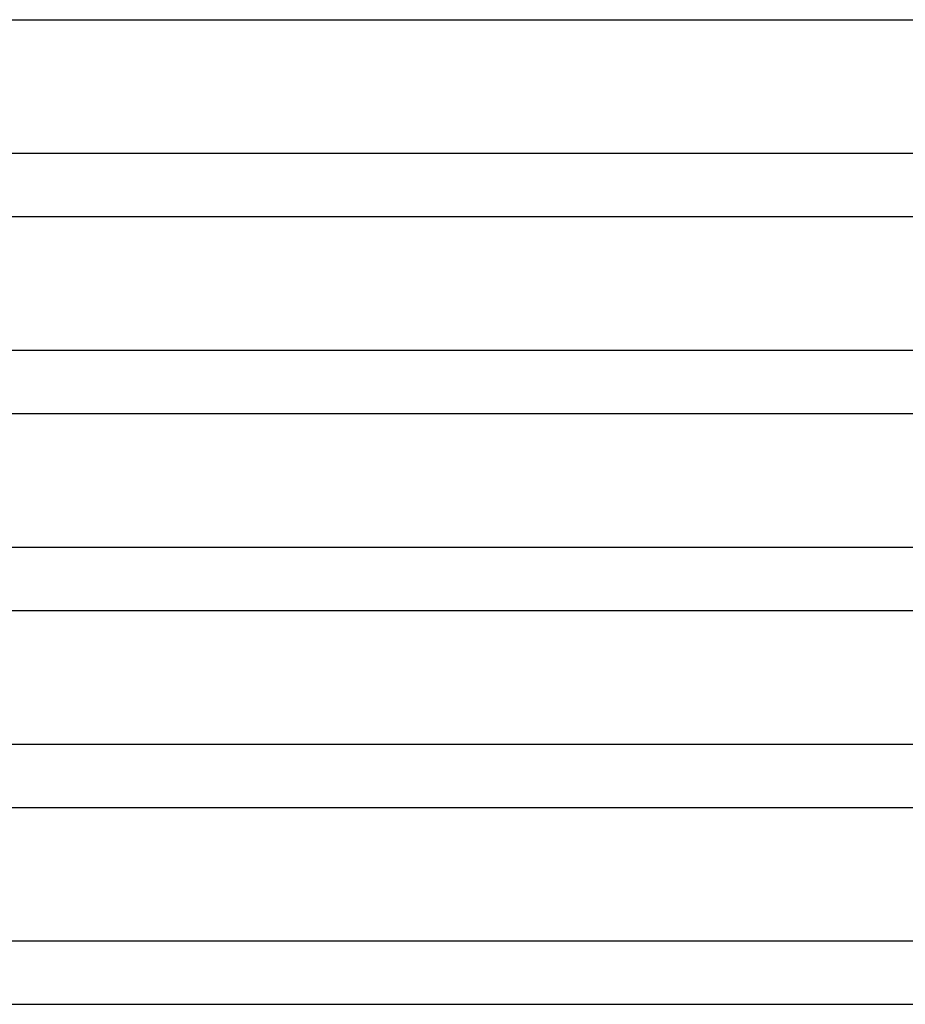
# Model space of a CAD drawing. Header units: millimetres. Extents: x -385 to 385, y -2 to 250.
# Tile 48 of 85: x 42 to 98, y 62 to 125. Entities that reach past the tile are written whole.
import ezdxf

# ---------------------------------------------------------------- set-up
doc = ezdxf.new("R2010")
doc.units = ezdxf.units.MM
doc.layers.add('THICK', color=7, linetype='Continuous')

msp = doc.modelspace()

# ---------------------------------------------------------------- linework, layer by layer
at = {"layer": 'THICK'}
for p, q in [((1.998, 125), (192.683, 125)), ((198.461, 116.5), (0.583, 116.5)), ((2, 112.5), (197.455, 112.5)), ((203.054, 104), (0.837, 104)), ((2, 100), (202.23, 100)), ((207.696, 91.5), (1.021, 91.5)), ((2, 87.5), (207.009, 87.5)), ((212.365, 79), (1.169, 79)), ((2, 75), (211.79, 75)), ((217.05, 66.5), (1.292, 66.5)), ((2, 62.5), (216.576, 62.5))]:
    msp.add_line(p, q, dxfattribs=at)

doc.saveas('drawing.dxf')
